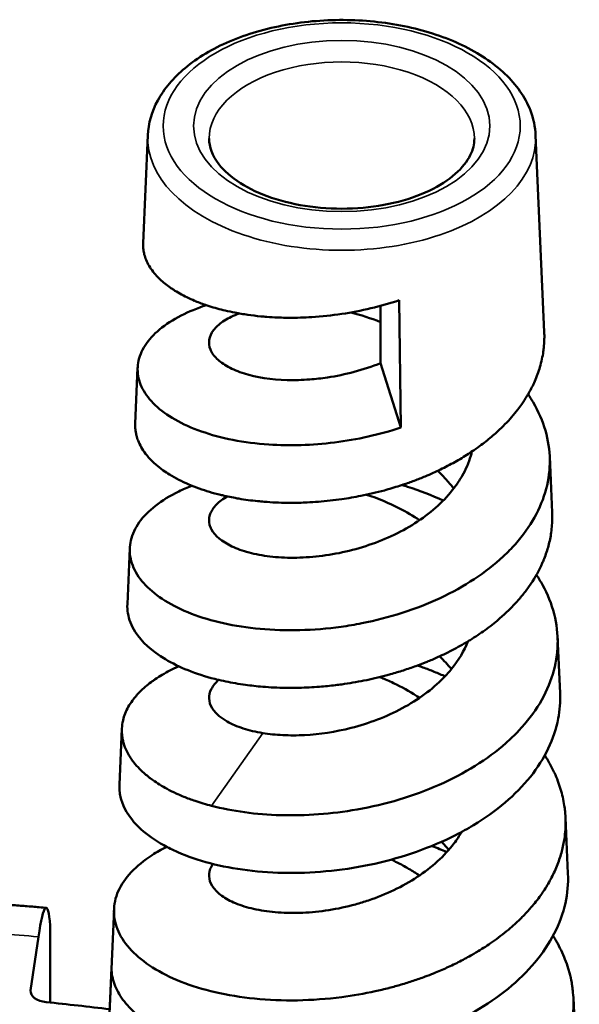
# Model space of a CAD drawing. Header units: millimetres. Extents: x 38 to 2514, y 38 to 1622.
# Tile 244 of 244: x 1757 to 1775, y 1439 to 1470. Entities that reach past the tile are written whole.
import ezdxf

# ---------------------------------------------------------------- set-up
doc = ezdxf.new("R2010")
doc.units = ezdxf.units.MM
doc.header["$LTSCALE"] = 7.692308
doc.layers.add('Visible (ISO)', color=7, linetype='Continuous', lineweight=50)
doc.layers.add('Visible Narrow (ISO)', color=7, linetype='Continuous', lineweight=35)

msp = doc.modelspace()

# ---------------------------------------------------------------- linework, layer by layer
at = {"layer": 'Visible (ISO)'}
for p, q in [((1760.961, 1466.577), (1760.811, 1463.161)), ((1773.241, 1466.577), (1773.513, 1460.351)), ((1768.33, 1459.371), (1768.33, 1461.182)), ((1768.92, 1461.36), (1768.97, 1457.329)), ((1768.97, 1457.329), (1768.33, 1459.371)), ((1760.639, 1459.229), (1760.561, 1457.45)), ((1773.685, 1456.419), (1773.763, 1454.64)), ((1760.389, 1453.517), (1760.312, 1451.738)), ((1773.935, 1450.707), (1774.013, 1448.928)), ((1760.139, 1447.805), (1760.062, 1446.026)), ((1774.185, 1444.995), (1774.263, 1443.216)), ((1773.087, 1442.135), (1773.087, 1442.135)), ((1759.89, 1442.093), (1759.578, 1434.976)), ((1757.873, 1441.525), (1757.873, 1439.136)), ((1757.251, 1439.519), (1757.498, 1441.219)), ((1759.638, 1436.295), (1759.81, 1440.231)), ((1761.445, 1440.056), (1761.445, 1440.056)), ((1774.435, 1439.283), (1774.623, 1434.976))]:
    msp.add_line(p, q, dxfattribs=at)
for centre, major_axis, ratio, start_param, end_param in [((1757.498, 1437.133), (0.244, 5.002), 0.06847, 5.809709, 6.901195), ((1757.849, 1439.49), (-0.6, 0), 0.57735, 6.199247, 7.683286), ((1749.423, 1411.27), (-49, 0), 0.57735, 4.500024, 4.541693)]:
    msp.add_ellipse(centre, major_axis=major_axis, ratio=ratio, start_param=start_param, end_param=end_param, dxfattribs=at)
for points, knots in [([(1760.961, 1466.577), (1760.977, 1466.958), (1761.087, 1467.334), (1761.48, 1468.058), (1761.775, 1468.403), (1762.536, 1469.037), (1763.014, 1469.32), (1764.094, 1469.781), (1764.697, 1469.956), (1765.958, 1470.184), (1766.616, 1470.236), (1767.924, 1470.214), (1768.575, 1470.141), (1769.809, 1469.873), (1770.392, 1469.679), (1771.436, 1469.181), (1771.896, 1468.877), (1772.63, 1468.18), (1772.908, 1467.788), (1773.172, 1467.109), (1773.229, 1466.844), (1773.241, 1466.577)], [3.166849, 3.166849, 3.166849, 3.166849, 3.444784, 3.444784, 3.747029, 3.747029, 4.076287, 4.076287, 4.409748, 4.409748, 4.741046, 4.741046, 5.071468, 5.071468, 5.403106, 5.403106, 5.736735, 5.736735, 6.062898, 6.062898, 6.257929, 6.257929, 6.257929, 6.257929]), ([(1762.901, 1466.473), (1762.901, 1466.211), (1762.994, 1465.94), (1763.372, 1465.456), (1763.602, 1465.25), (1764.173, 1464.888), (1764.507, 1464.73), (1765.254, 1464.476), (1765.669, 1464.38), (1766.537, 1464.263), (1766.991, 1464.243), (1767.888, 1464.283), (1768.331, 1464.343), (1769.156, 1464.535), (1769.537, 1464.667), (1770.198, 1464.981), (1770.478, 1465.162), (1770.917, 1465.548), (1771.074, 1465.75), (1771.26, 1466.127), (1771.301, 1466.301), (1771.301, 1466.473)], [3.141593, 3.141593, 3.141593, 3.141593, 3.564627, 3.564627, 3.879939, 3.879939, 4.180247, 4.180247, 4.483284, 4.483284, 4.789297, 4.789297, 5.095953, 5.095953, 5.400691, 5.400691, 5.701848, 5.701848, 6.004788, 6.004788, 6.283185, 6.283185, 6.283185, 6.283185]), ([(1767.101, 1460.926), (1766.784, 1460.879), (1766.467, 1460.845), (1766.154, 1460.826), (1766.033, 1460.818), (1765.913, 1460.813), (1765.793, 1460.809), (1765.672, 1460.805), (1765.551, 1460.804), (1765.432, 1460.805), (1765.352, 1460.805), (1765.273, 1460.806), (1765.194, 1460.809), (1765.154, 1460.81), (1765.115, 1460.811), (1765.075, 1460.813), (1764.958, 1460.817), (1764.841, 1460.824), (1764.727, 1460.833), (1764.664, 1460.838), (1764.602, 1460.843), (1764.54, 1460.849), (1764.398, 1460.863), (1764.259, 1460.879), (1764.123, 1460.899), (1763.985, 1460.919), (1763.85, 1460.941), (1763.718, 1460.967), (1763.615, 1460.987), (1763.513, 1461.009), (1763.413, 1461.032), (1763.238, 1461.074), (1763.069, 1461.121), (1762.907, 1461.172), (1762.884, 1461.18), (1762.861, 1461.187), (1762.838, 1461.195), (1762.71, 1461.237), (1762.587, 1461.283), (1762.468, 1461.332), (1762.46, 1461.336), (1762.451, 1461.339), (1762.443, 1461.343), (1762.36, 1461.378), (1762.279, 1461.414), (1762.201, 1461.452), (1762.123, 1461.49), (1762.048, 1461.529), (1761.976, 1461.569), (1761.904, 1461.61), (1761.834, 1461.651), (1761.769, 1461.694), (1761.733, 1461.717), (1761.699, 1461.74), (1761.665, 1461.763), (1761.549, 1461.845), (1761.444, 1461.93), (1761.351, 1462.018), (1761.326, 1462.041), (1761.302, 1462.064), (1761.28, 1462.088), (1761.224, 1462.144), (1761.174, 1462.202), (1761.129, 1462.261), (1761.081, 1462.322), (1761.039, 1462.384), (1761.001, 1462.447), (1760.965, 1462.509), (1760.933, 1462.572), (1760.907, 1462.636), (1760.884, 1462.693), (1760.864, 1462.75), (1760.849, 1462.807), (1760.836, 1462.859), (1760.826, 1462.91), (1760.82, 1462.962), (1760.813, 1463.014), (1760.81, 1463.066), (1760.81, 1463.118), (1760.81, 1463.133), (1760.811, 1463.147), (1760.811, 1463.161)], [0, 0, 0, 0, 0.0481599, 0.0481599, 0.0481599, 0.0666667, 0.0666667, 0.0666667, 0.0854525, 0.0854525, 0.0854525, 0.0979548, 0.0979548, 0.0979548, 0.1042371, 0.1042371, 0.1042371, 0.1230426, 0.1230426, 0.1230426, 0.1333333, 0.1333333, 0.1333333, 0.1570593, 0.1570593, 0.1570593, 0.1810873, 0.1810873, 0.1810873, 0.2, 0.2, 0.2, 0.2333333, 0.2333333, 0.2333333, 0.2380546, 0.2380546, 0.2380546, 0.2647501, 0.2647501, 0.2647501, 0.2666667, 0.2666667, 0.2666667, 0.2855243, 0.2855243, 0.2855243, 0.3043701, 0.3043701, 0.3043701, 0.3232207, 0.3232207, 0.3232207, 0.3333333, 0.3333333, 0.3333333, 0.3684815, 0.3684815, 0.3684815, 0.3777333, 0.3777333, 0.3777333, 0.4, 0.4, 0.4, 0.4232589, 0.4232589, 0.4232589, 0.4463001, 0.4463001, 0.4463001, 0.4666667, 0.4666667, 0.4666667, 0.4847947, 0.4847947, 0.4847947, 0.5029038, 0.5029038, 0.5029038, 0.5079143, 0.5079143, 0.5079143, 0.5079143]), ([(1768.97, 1457.329), (1768.631, 1457.218), (1768.285, 1457.123), (1767.582, 1456.966), (1767.227, 1456.904), (1766.161, 1456.771), (1765.457, 1456.752), (1764.396, 1456.822), (1764.016, 1456.871), (1763.299, 1457.011), (1762.964, 1457.101), (1762.348, 1457.317), (1762.07, 1457.442), (1761.58, 1457.721), (1761.37, 1457.875), (1761.024, 1458.203), (1760.89, 1458.376), (1760.75, 1458.645), (1760.713, 1458.736), (1760.635, 1459.012), (1760.624, 1459.198), (1760.687, 1459.569), (1760.761, 1459.751), (1760.989, 1460.106), (1761.143, 1460.276), (1761.528, 1460.595), (1761.758, 1460.744), (1762.26, 1460.999), (1762.526, 1461.108), (1762.815, 1461.203)], [-9.132819, -9.132819, -9.132819, -9.132819, -9.024747, -9.024747, -8.916648, -8.916648, -8.699656, -8.699656, -8.570757, -8.570757, -8.441873, -8.441873, -8.312798, -8.312798, -8.183682, -8.183682, -8.054413, -8.054413, -7.989642, -7.989642, -7.859981, -7.859981, -7.730212, -7.730212, -7.600496, -7.600496, -7.470557, -7.470557, -7.352621, -7.352621, -7.352621, -7.352621]), ([(1768.92, 1461.36), (1768.626, 1461.262), (1768.325, 1461.176), (1767.716, 1461.031), (1767.409, 1460.972), (1767.101, 1460.926)], [0.0000007, 0.0000007, 0.0000007, 0.0000007, 0.0938911, 0.0938911, 0.1877948, 0.1877948, 0.1877948, 0.1877948]), ([(1763.853, 1460.942), (1763.831, 1460.934), (1763.809, 1460.925), (1763.614, 1460.849), (1763.464, 1460.771), (1763.213, 1460.599), (1763.114, 1460.506), (1762.969, 1460.312), (1762.924, 1460.211), (1762.891, 1460.006), (1762.903, 1459.903), (1762.983, 1459.701), (1763.051, 1459.602), (1763.241, 1459.416), (1763.362, 1459.329), (1763.654, 1459.17), (1763.825, 1459.1), (1764.4, 1458.921), (1764.862, 1458.848), (1765.606, 1458.828), (1765.845, 1458.834), (1766.273, 1458.867), (1766.459, 1458.888), (1766.93, 1458.959), (1767.215, 1459.018), (1767.78, 1459.17), (1768.059, 1459.262), (1768.33, 1459.371)], [4.759653, 4.759653, 4.759653, 4.759653, 4.77052, 4.77052, 4.857854, 4.857854, 4.945192, 4.945192, 5.032648, 5.032648, 5.119801, 5.119801, 5.20736, 5.20736, 5.294539, 5.294539, 5.382155, 5.382155, 5.55707, 5.55707, 5.635264, 5.635264, 5.693787, 5.693787, 5.781919, 5.781919, 5.869806, 5.869806, 5.869806, 5.869806]), ([(1768.33, 1460.667), (1768.329, 1460.667), (1768.328, 1460.668), (1768.02, 1460.79), (1767.704, 1460.892), (1767.385, 1460.972)], [4.2458036, 4.2458036, 4.2458036, 4.2458036, 4.2461193, 4.2461193, 4.34564769, 4.34564769, 4.34564769, 4.34564769]), ([(1773.513, 1460.351), (1773.514, 1460.334), (1773.514, 1460.318), (1773.515, 1460.301), (1773.516, 1460.245), (1773.517, 1460.19), (1773.515, 1460.135), (1773.513, 1460.039), (1773.507, 1459.944), (1773.497, 1459.848), (1773.493, 1459.812), (1773.488, 1459.776), (1773.483, 1459.74), (1773.46, 1459.574), (1773.424, 1459.409), (1773.376, 1459.246), (1773.331, 1459.094), (1773.276, 1458.944), (1773.211, 1458.795), (1773.156, 1458.671), (1773.094, 1458.547), (1773.025, 1458.426), (1773.004, 1458.39), (1772.984, 1458.354), (1772.962, 1458.319), (1772.911, 1458.235), (1772.857, 1458.153), (1772.799, 1458.07), (1772.759, 1458.013), (1772.718, 1457.957), (1772.674, 1457.9), (1772.613, 1457.821), (1772.549, 1457.742), (1772.481, 1457.664), (1772.413, 1457.587), (1772.343, 1457.51), (1772.269, 1457.435), (1772.196, 1457.359), (1772.119, 1457.285), (1772.04, 1457.213), (1771.991, 1457.167), (1771.94, 1457.122), (1771.888, 1457.077), (1771.77, 1456.975), (1771.646, 1456.876), (1771.517, 1456.78), (1771.444, 1456.726), (1771.369, 1456.672), (1771.293, 1456.62), (1771.233, 1456.579), (1771.172, 1456.538), (1771.111, 1456.499), (1771.042, 1456.454), (1770.971, 1456.41), (1770.9, 1456.367), (1770.756, 1456.281), (1770.607, 1456.197), (1770.454, 1456.118), (1770.304, 1456.04), (1770.151, 1455.965), (1769.993, 1455.894), (1769.911, 1455.857), (1769.827, 1455.821), (1769.742, 1455.785), (1769.63, 1455.738), (1769.515, 1455.693), (1769.399, 1455.649), (1769.283, 1455.605), (1769.165, 1455.564), (1769.046, 1455.524), (1768.971, 1455.499), (1768.895, 1455.474), (1768.818, 1455.451), (1768.774, 1455.437), (1768.731, 1455.424), (1768.687, 1455.411), (1768.608, 1455.388), (1768.529, 1455.366), (1768.45, 1455.344), (1768.205, 1455.278), (1767.957, 1455.22), (1767.709, 1455.17), (1767.506, 1455.13), (1767.304, 1455.096), (1767.101, 1455.066)], [0.4912471, 0.4912471, 0.4912471, 0.4912471, 0.4947348, 0.4947348, 0.4947348, 0.506111, 0.506111, 0.506111, 0.5258394, 0.5258394, 0.5258394, 0.5333333, 0.5333333, 0.5333333, 0.5678769, 0.5678769, 0.5678769, 0.6, 0.6, 0.6, 0.6270255, 0.6270255, 0.6270255, 0.6349228, 0.6349228, 0.6349228, 0.6536412, 0.6536412, 0.6536412, 0.6666667, 0.6666667, 0.6666667, 0.6850437, 0.6850437, 0.6850437, 0.7034094, 0.7034094, 0.7034094, 0.7217827, 0.7217827, 0.7217827, 0.7333333, 0.7333333, 0.7333333, 0.7598263, 0.7598263, 0.7598263, 0.7749351, 0.7749351, 0.7749351, 0.7867411, 0.7867411, 0.7867411, 0.8, 0.8, 0.8, 0.8268096, 0.8268096, 0.8268096, 0.8529633, 0.8529633, 0.8529633, 0.8666667, 0.8666667, 0.8666667, 0.8849394, 0.8849394, 0.8849394, 0.9031947, 0.9031947, 0.9031947, 0.9148114, 0.9148114, 0.9148114, 0.9214481, 0.9214481, 0.9214481, 0.9333333, 0.9333333, 0.9333333, 0.9700976, 0.9700976, 0.9700976, 1, 1, 1, 1]), ([(1773, 1458.383), (1773.057, 1458.299), (1773.11, 1458.215), (1773.33, 1457.839), (1773.461, 1457.54), (1773.638, 1456.932), (1773.684, 1456.623), (1773.692, 1456.003), (1773.653, 1455.693), (1773.491, 1455.082), (1773.368, 1454.782), (1773.042, 1454.198), (1772.839, 1453.915), (1772.481, 1453.511), (1772.352, 1453.38), (1771.941, 1452.997), (1771.634, 1452.758), (1770.963, 1452.317), (1770.601, 1452.116), (1769.834, 1451.757), (1769.431, 1451.6), (1768.597, 1451.333), (1768.169, 1451.223), (1767.517, 1451.095), (1767.298, 1451.058), (1766.641, 1450.968), (1766.204, 1450.932), (1765.559, 1450.916), (1765.347, 1450.916), (1764.294, 1450.95), (1763.51, 1451.073), (1762.49, 1451.377), (1762.178, 1451.497), (1761.622, 1451.771), (1761.378, 1451.924), (1760.965, 1452.252), (1760.797, 1452.428), (1760.544, 1452.796), (1760.459, 1452.987), (1760.376, 1453.374), (1760.378, 1453.569), (1760.468, 1453.956), (1760.557, 1454.148), (1760.95, 1454.702), (1761.378, 1455.038), (1762.076, 1455.375), (1762.213, 1455.434), (1762.356, 1455.49)], [-6.132242, -6.132242, -6.132242, -6.132242, -6.093349, -6.093349, -5.961448, -5.961448, -5.829612, -5.829612, -5.697547, -5.697547, -5.565428, -5.565428, -5.433168, -5.433168, -5.366898, -5.366898, -5.234271, -5.234271, -5.101513, -5.101513, -4.968794, -4.968794, -4.835869, -4.835869, -4.769259, -4.769259, -4.635876, -4.635876, -4.569182, -4.569182, -4.301038, -4.301038, -4.167082, -4.167082, -4.033243, -4.033243, -3.899188, -3.899188, -3.76498, -3.76498, -3.630823, -3.630823, -3.496173, -3.496173, -3.225729, -3.225729, -3.163889, -3.163889, -3.163889, -3.163889]), ([(1767.101, 1455.066), (1766.854, 1455.031), (1766.608, 1455.003), (1766.362, 1454.984), (1766.242, 1454.975), (1766.123, 1454.967), (1766.004, 1454.961), (1765.918, 1454.957), (1765.833, 1454.954), (1765.748, 1454.952), (1765.623, 1454.95), (1765.499, 1454.949), (1765.375, 1454.95), (1765.251, 1454.951), (1765.128, 1454.955), (1765.006, 1454.96), (1764.885, 1454.966), (1764.764, 1454.973), (1764.645, 1454.983), (1764.577, 1454.989), (1764.51, 1454.995), (1764.443, 1455.001), (1764.238, 1455.022), (1764.039, 1455.049), (1763.846, 1455.081), (1763.687, 1455.108), (1763.533, 1455.139), (1763.383, 1455.173), (1763.343, 1455.182), (1763.303, 1455.191), (1763.263, 1455.201), (1763.026, 1455.259), (1762.801, 1455.326), (1762.589, 1455.401), (1762.473, 1455.443), (1762.361, 1455.486), (1762.254, 1455.532), (1762.144, 1455.579), (1762.039, 1455.629), (1761.938, 1455.68), (1761.838, 1455.732), (1761.742, 1455.786), (1761.651, 1455.841), (1761.581, 1455.885), (1761.514, 1455.929), (1761.45, 1455.974), (1761.364, 1456.036), (1761.284, 1456.099), (1761.21, 1456.164), (1761.135, 1456.229), (1761.067, 1456.296), (1761.005, 1456.364), (1760.964, 1456.409), (1760.926, 1456.454), (1760.891, 1456.5), (1760.839, 1456.568), (1760.793, 1456.637), (1760.753, 1456.707), (1760.713, 1456.777), (1760.679, 1456.847), (1760.652, 1456.918), (1760.631, 1456.971), (1760.614, 1457.025), (1760.6, 1457.079), (1760.595, 1457.098), (1760.591, 1457.117), (1760.587, 1457.135), (1760.58, 1457.168), (1760.575, 1457.201), (1760.571, 1457.234), (1760.564, 1457.285), (1760.561, 1457.337), (1760.56, 1457.389), (1760.56, 1457.409), (1760.561, 1457.429), (1760.562, 1457.45)], [0, 0, 0, 0, 0.0363514, 0.0363514, 0.0363514, 0.0540079, 0.0540079, 0.0540079, 0.0666667, 0.0666667, 0.0666667, 0.0853279, 0.0853279, 0.0853279, 0.1039801, 0.1039801, 0.1039801, 0.1226405, 0.1226405, 0.1226405, 0.1333333, 0.1333333, 0.1333333, 0.1659894, 0.1659894, 0.1659894, 0.1928402, 0.1928402, 0.1928402, 0.2, 0.2, 0.2, 0.2431382, 0.2431382, 0.2431382, 0.2666667, 0.2666667, 0.2666667, 0.2907094, 0.2907094, 0.2907094, 0.3147435, 0.3147435, 0.3147435, 0.3333333, 0.3333333, 0.3333333, 0.358402, 0.358402, 0.358402, 0.3834793, 0.3834793, 0.3834793, 0.4, 0.4, 0.4, 0.4243916, 0.4243916, 0.4243916, 0.4484968, 0.4484968, 0.4484968, 0.4666667, 0.4666667, 0.4666667, 0.4729082, 0.4729082, 0.4729082, 0.4837633, 0.4837633, 0.4837633, 0.5008482, 0.5008482, 0.5008482, 0.5075082, 0.5075082, 0.5075082, 0.5075082]), ([(1763.479, 1455.151), (1763.466, 1455.144), (1763.453, 1455.136), (1763.301, 1455.046), (1763.188, 1454.957), (1763.015, 1454.767), (1762.957, 1454.667), (1762.895, 1454.464), (1762.893, 1454.36), (1762.931, 1454.207), (1762.951, 1454.157), (1763.087, 1453.906), (1763.307, 1453.721), (1763.783, 1453.496), (1763.963, 1453.431), (1764.367, 1453.323), (1764.588, 1453.281), (1765.062, 1453.225), (1765.314, 1453.211), (1765.838, 1453.213), (1766.111, 1453.229), (1766.666, 1453.294), (1766.947, 1453.342), (1767.51, 1453.472), (1767.791, 1453.553), (1768.339, 1453.748), (1768.606, 1453.861), (1769.118, 1454.117), (1769.362, 1454.26), (1770.044, 1454.731), (1770.426, 1455.093), (1770.786, 1455.593), (1770.851, 1455.695), (1771.029, 1456.006), (1771.121, 1456.22), (1771.2, 1456.482), (1771.212, 1456.527), (1771.223, 1456.573)], [2.095836, 2.095836, 2.095836, 2.095836, 2.104048, 2.104048, 2.191702, 2.191702, 2.278912, 2.278912, 2.366395, 2.366395, 2.41008, 2.41008, 2.585761, 2.585761, 2.672971, 2.672971, 2.760609, 2.760609, 2.84782, 2.84782, 2.935233, 2.935233, 3.022377, 3.022377, 3.109927, 3.109927, 3.1971, 3.1971, 3.284709, 3.284709, 3.459614, 3.459614, 3.50327, 3.50327, 3.59043, 3.59043, 3.608415, 3.608415, 3.608415, 3.608415]), ([(1770.138, 1455.961), (1770.19, 1455.913), (1770.24, 1455.865), (1770.381, 1455.722), (1770.467, 1455.627), (1770.582, 1455.487), (1770.615, 1455.445), (1770.647, 1455.403)], [4.5879206, 4.5879206, 4.5879206, 4.5879206, 4.61121329, 4.61121329, 4.65510015, 4.65510015, 4.67363502, 4.67363502, 4.67363502, 4.67363502]), ([(1769.012, 1455.513), (1769.069, 1455.495), (1769.126, 1455.477), (1769.574, 1455.333), (1769.952, 1455.187), (1770.314, 1455.021)], [-2.4312456, -2.4312456, -2.4312456, -2.4312456, -2.4130636, -2.4130636, -2.2884487, -2.2884487, -2.2884487, -2.2884487]), ([(1769.562, 1454.398), (1769.364, 1454.533), (1769.154, 1454.657), (1768.601, 1454.943), (1768.248, 1455.089), (1767.886, 1455.207)], [1.3712206, 1.3712206, 1.3712206, 1.3712206, 1.4471188, 1.4471188, 1.561951, 1.561951, 1.561951, 1.561951]), ([(1773.763, 1454.64), (1773.765, 1454.594), (1773.766, 1454.548), (1773.766, 1454.502), (1773.766, 1454.415), (1773.763, 1454.328), (1773.757, 1454.241), (1773.751, 1454.166), (1773.743, 1454.09), (1773.733, 1454.015), (1773.713, 1453.873), (1773.684, 1453.732), (1773.646, 1453.592), (1773.609, 1453.454), (1773.564, 1453.317), (1773.51, 1453.181), (1773.507, 1453.175), (1773.505, 1453.168), (1773.502, 1453.161), (1773.485, 1453.119), (1773.467, 1453.077), (1773.448, 1453.035), (1773.35, 1452.814), (1773.23, 1452.597), (1773.088, 1452.385), (1773.025, 1452.292), (1772.959, 1452.2), (1772.888, 1452.109), (1772.815, 1452.016), (1772.738, 1451.923), (1772.657, 1451.832), (1772.576, 1451.741), (1772.49, 1451.652), (1772.401, 1451.564), (1772.312, 1451.476), (1772.218, 1451.39), (1772.122, 1451.306), (1772.105, 1451.292), (1772.088, 1451.277), (1772.072, 1451.263), (1771.934, 1451.146), (1771.79, 1451.033), (1771.64, 1450.924), (1771.488, 1450.814), (1771.33, 1450.709), (1771.166, 1450.608), (1771.125, 1450.582), (1771.082, 1450.556), (1771.04, 1450.531), (1770.875, 1450.433), (1770.705, 1450.34), (1770.529, 1450.251), (1770.358, 1450.164), (1770.181, 1450.082), (1770.001, 1450.003), (1769.946, 1449.98), (1769.891, 1449.957), (1769.835, 1449.934), (1769.814, 1449.925), (1769.793, 1449.917), (1769.772, 1449.908), (1769.666, 1449.865), (1769.558, 1449.824), (1769.449, 1449.784), (1769.319, 1449.737), (1769.186, 1449.692), (1769.053, 1449.649), (1768.919, 1449.606), (1768.784, 1449.566), (1768.648, 1449.528), (1768.599, 1449.514), (1768.549, 1449.5), (1768.498, 1449.487), (1768.269, 1449.426), (1768.036, 1449.372), (1767.803, 1449.325), (1767.57, 1449.279), (1767.335, 1449.239), (1767.101, 1449.206)], [0.4919369, 0.4919369, 0.4919369, 0.4919369, 0.5010763, 0.5010763, 0.5010763, 0.5182758, 0.5182758, 0.5182758, 0.5333333, 0.5333333, 0.5333333, 0.5616904, 0.5616904, 0.5616904, 0.5898288, 0.5898288, 0.5898288, 0.5912047, 0.5912047, 0.5912047, 0.6, 0.6, 0.6, 0.6462821, 0.6462821, 0.6462821, 0.6666667, 0.6666667, 0.6666667, 0.6876953, 0.6876953, 0.6876953, 0.7087162, 0.7087162, 0.7087162, 0.729738, 0.729738, 0.729738, 0.7333333, 0.7333333, 0.7333333, 0.7627708, 0.7627708, 0.7627708, 0.7924219, 0.7924219, 0.7924219, 0.8, 0.8, 0.8, 0.8293181, 0.8293181, 0.8293181, 0.8580014, 0.8580014, 0.8580014, 0.8666667, 0.8666667, 0.8666667, 0.8699595, 0.8699595, 0.8699595, 0.8864767, 0.8864767, 0.8864767, 0.9062744, 0.9062744, 0.9062744, 0.9260698, 0.9260698, 0.9260698, 0.9333333, 0.9333333, 0.9333333, 0.9666667, 0.9666667, 0.9666667, 1, 1, 1, 1]), ([(1773.265, 1452.671), (1773.333, 1452.567), (1773.397, 1452.462), (1773.621, 1452.055), (1773.746, 1451.746), (1773.907, 1451.117), (1773.945, 1450.798), (1773.93, 1450.159), (1773.879, 1449.84), (1773.592, 1448.896), (1773.228, 1448.293), (1772.582, 1447.608), (1772.445, 1447.475), (1772.005, 1447.088), (1771.68, 1446.848), (1770.97, 1446.405), (1770.588, 1446.204), (1769.375, 1445.669), (1768.492, 1445.406), (1766.772, 1445.104), (1765.954, 1445.044), (1764.777, 1445.077), (1764.395, 1445.108), (1763.662, 1445.208), (1763.312, 1445.276), (1762.982, 1445.361)], [-1.849073, -1.849073, -1.849073, -1.849073, -1.800748, -1.800748, -1.664244, -1.664244, -1.527572, -1.527572, -1.390634, -1.390634, -1.115522, -1.115522, -1.046919, -1.046919, -0.909781, -0.909781, -0.772242, -0.772242, -0.495957, -0.495957, -0.247976, -0.247976, -0.124097, -0.124097, -0.000014, -0.000014, -0.000014, -0.000014]), ([(1760.312, 1451.738), (1760.307, 1451.643), (1760.313, 1451.548), (1760.363, 1451.256), (1760.441, 1451.061), (1760.764, 1450.554), (1761.087, 1450.258), (1761.732, 1449.873), (1761.971, 1449.756), (1762.496, 1449.546), (1762.781, 1449.454), (1763.084, 1449.377)], [-0.6590569, -0.6590569, -0.6590569, -0.6590569, -0.5938646, -0.5938646, -0.458144, -0.458144, -0.2286574, -0.2286574, -0.1143125, -0.1143125, -0.0000137, -0.0000137, -0.0000137, -0.0000137]), ([(1764.603, 1447.664), (1764.802, 1447.632), (1765.014, 1447.61), (1765.458, 1447.588), (1765.689, 1447.589), (1766.403, 1447.627), (1766.9, 1447.701), (1767.961, 1447.971), (1768.512, 1448.179), (1769.267, 1448.583), (1769.504, 1448.731), (1769.944, 1449.054), (1770.146, 1449.229), (1770.418, 1449.507), (1770.502, 1449.602), (1770.803, 1449.974), (1770.977, 1450.265), (1771.098, 1450.566)], [0.0000072, 0.0000072, 0.0000072, 0.0000072, 0.0769066, 0.0769066, 0.1535398, 0.1535398, 0.3074581, 0.3074581, 0.4831232, 0.4831232, 0.5703368, 0.5703368, 0.6579522, 0.6579522, 0.7016145, 0.7016145, 0.8246885, 0.8246885, 0.8246885, 0.8246885]), ([(1761.942, 1449.777), (1761.935, 1449.774), (1761.928, 1449.771), (1761.921, 1449.767), (1761.831, 1449.727), (1761.745, 1449.686), (1761.661, 1449.642), (1761.577, 1449.599), (1761.496, 1449.555), (1761.418, 1449.509), (1761.341, 1449.463), (1761.266, 1449.416), (1761.195, 1449.367), (1761.18, 1449.357), (1761.165, 1449.347), (1761.151, 1449.337), (1761.122, 1449.317), (1761.094, 1449.296), (1761.066, 1449.276), (1760.935, 1449.178), (1760.817, 1449.076), (1760.712, 1448.971), (1760.624, 1448.882), (1760.545, 1448.791), (1760.476, 1448.697), (1760.427, 1448.629), (1760.382, 1448.56), (1760.343, 1448.491), (1760.304, 1448.421), (1760.27, 1448.35), (1760.242, 1448.279), (1760.216, 1448.211), (1760.194, 1448.144), (1760.178, 1448.075), (1760.177, 1448.072), (1760.176, 1448.069), (1760.175, 1448.066), (1760.156, 1447.982), (1760.144, 1447.897), (1760.14, 1447.813), (1760.136, 1447.728), (1760.139, 1447.644), (1760.151, 1447.559), (1760.157, 1447.512), (1760.166, 1447.465), (1760.177, 1447.417), (1760.198, 1447.33), (1760.227, 1447.243), (1760.264, 1447.157), (1760.301, 1447.071), (1760.347, 1446.986), (1760.4, 1446.902), (1760.424, 1446.865), (1760.45, 1446.828), (1760.477, 1446.791), (1760.49, 1446.773), (1760.504, 1446.755), (1760.518, 1446.737), (1760.573, 1446.667), (1760.634, 1446.598), (1760.701, 1446.53), (1760.783, 1446.447), (1760.873, 1446.366), (1760.972, 1446.287), (1761.002, 1446.264), (1761.031, 1446.241), (1761.062, 1446.219), (1761.13, 1446.168), (1761.202, 1446.118), (1761.278, 1446.07), (1761.353, 1446.022), (1761.432, 1445.975), (1761.514, 1445.929), (1761.596, 1445.883), (1761.682, 1445.839), (1761.77, 1445.797), (1761.817, 1445.774), (1761.865, 1445.752), (1761.913, 1445.73), (1761.975, 1445.703), (1762.037, 1445.676), (1762.101, 1445.65), (1762.216, 1445.603), (1762.336, 1445.559), (1762.46, 1445.517), (1762.627, 1445.46), (1762.802, 1445.408), (1762.982, 1445.361)], [0.3315071, 0.3315071, 0.3315071, 0.3315071, 0.3333333, 0.3333333, 0.3333333, 0.3563715, 0.3563715, 0.3563715, 0.3793897, 0.3793897, 0.3793897, 0.402405, 0.402405, 0.402405, 0.4072026, 0.4072026, 0.4072026, 0.4166667, 0.4166667, 0.4166667, 0.4618016, 0.4618016, 0.4618016, 0.5, 0.5, 0.5, 0.5278446, 0.5278446, 0.5278446, 0.5556935, 0.5556935, 0.5556935, 0.5820767, 0.5820767, 0.5820767, 0.5833333, 0.5833333, 0.5833333, 0.615809, 0.615809, 0.615809, 0.6483408, 0.6483408, 0.6483408, 0.6666667, 0.6666667, 0.6666667, 0.7007037, 0.7007037, 0.7007037, 0.7348147, 0.7348147, 0.7348147, 0.75, 0.75, 0.75, 0.7575151, 0.7575151, 0.7575151, 0.7867789, 0.7867789, 0.7867789, 0.8227553, 0.8227553, 0.8227553, 0.8333333, 0.8333333, 0.8333333, 0.856933, 0.856933, 0.856933, 0.8805236, 0.8805236, 0.8805236, 0.9041248, 0.9041248, 0.9041248, 0.9166667, 0.9166667, 0.9166667, 0.9324403, 0.9324403, 0.9324403, 0.9611143, 0.9611143, 0.9611143, 0.9999998, 0.9999998, 0.9999998, 0.9999998]), ([(1770.371, 1449.46), (1770.361, 1449.465), (1770.351, 1449.469), (1770.341, 1449.473), (1770.224, 1449.525), (1770.106, 1449.574), (1769.985, 1449.622), (1769.866, 1449.67), (1769.745, 1449.715), (1769.623, 1449.758), (1769.582, 1449.773), (1769.54, 1449.788), (1769.498, 1449.802)], [0.84739754, 0.84739754, 0.84739754, 0.84739754, 0.84890337, 0.84890337, 0.84890337, 0.86666667, 0.86666667, 0.86666667, 0.88415998, 0.88415998, 0.88415998, 0.89013509, 0.89013509, 0.89013509, 0.89013509]), ([(1763.21, 1449.346), (1763.105, 1449.256), (1763.025, 1449.16), (1762.869, 1448.861), (1762.877, 1448.65), (1763.052, 1448.364), (1763.127, 1448.279), (1763.297, 1448.138), (1763.381, 1448.081), (1763.619, 1447.946), (1763.787, 1447.874), (1764.166, 1447.751), (1764.375, 1447.701), (1764.603, 1447.664)], [5.2963945, 5.2963945, 5.2963945, 5.2963945, 5.3832111, 5.3832111, 5.5581713, 5.5581713, 5.6362022, 5.6362022, 5.6946174, 5.6946174, 5.7825518, 5.7825518, 5.87026, 5.87026, 5.87026, 5.87026]), ([(1767.101, 1449.206), (1767.035, 1449.197), (1766.969, 1449.188), (1766.903, 1449.18), (1766.733, 1449.16), (1766.562, 1449.143), (1766.392, 1449.13), (1766.177, 1449.113), (1765.962, 1449.102), (1765.747, 1449.097), (1765.727, 1449.097), (1765.706, 1449.096), (1765.686, 1449.096), (1765.563, 1449.094), (1765.441, 1449.094), (1765.319, 1449.095), (1765.198, 1449.097), (1765.077, 1449.101), (1764.957, 1449.107), (1764.837, 1449.112), (1764.719, 1449.12), (1764.601, 1449.13), (1764.505, 1449.137), (1764.41, 1449.146), (1764.316, 1449.157), (1764.229, 1449.166), (1764.142, 1449.177), (1764.056, 1449.189), (1763.947, 1449.204), (1763.84, 1449.22), (1763.734, 1449.239), (1763.528, 1449.274), (1763.329, 1449.316), (1763.137, 1449.364), (1763.119, 1449.368), (1763.102, 1449.372), (1763.084, 1449.377)], [0, 0, 0, 0, 0.0465775, 0.0465775, 0.0465775, 0.1666667, 0.1666667, 0.1666667, 0.3187797, 0.3187797, 0.3187797, 0.3333333, 0.3333333, 0.3333333, 0.4206313, 0.4206313, 0.4206313, 0.50787, 0.50787, 0.50787, 0.5951523, 0.5951523, 0.5951523, 0.6666667, 0.6666667, 0.6666667, 0.7334652, 0.7334652, 0.7334652, 0.8186404, 0.8186404, 0.8186404, 0.9847628, 0.9847628, 0.9847628, 0.9999999, 0.9999999, 0.9999999, 0.9999999]), ([(1769.562, 1448.778), (1769.334, 1448.933), (1769.09, 1449.074), (1768.705, 1449.265), (1768.574, 1449.325), (1768.395, 1449.4), (1768.349, 1449.419), (1768.303, 1449.437)], [4.5091947, 4.5091947, 4.5091947, 4.5091947, 4.5966183, 4.5966183, 4.6402903, 4.6402903, 4.6552151, 4.6552151, 4.6552151, 4.6552151]), ([(1760.062, 1446.026), (1760.045, 1445.639), (1760.187, 1445.253), (1760.561, 1444.8), (1760.65, 1444.707), (1760.949, 1444.436), (1761.188, 1444.268), (1761.604, 1444.038), (1761.751, 1443.966), (1762.218, 1443.761), (1762.561, 1443.643), (1763.303, 1443.449), (1763.7, 1443.374), (1764.533, 1443.27), (1764.967, 1443.241), (1765.86, 1443.236), (1766.315, 1443.258), (1767.232, 1443.356), (1767.691, 1443.431), (1769.051, 1443.734), (1769.922, 1444.038), (1770.899, 1444.534), (1771.088, 1444.638), (1771.633, 1444.967), (1771.969, 1445.206), (1772.574, 1445.72), (1772.842, 1445.993), (1773.533, 1446.856), (1773.833, 1447.479), (1774.005, 1448.389), (1774.025, 1448.659), (1774.013, 1448.928)], [-5.063779, -5.063779, -5.063779, -5.063779, -4.801445, -4.801445, -4.731457, -4.731457, -4.591552, -4.591552, -4.521622, -4.521622, -4.382051, -4.382051, -4.242718, -4.242718, -4.103341, -4.103341, -3.964194, -3.964194, -3.824978, -3.824978, -3.54629, -3.54629, -3.476936, -3.476936, -3.338548, -3.338548, -3.199981, -3.199981, -2.922645, -2.922645, -2.80692, -2.80692, -2.80692, -2.80692]), ([(1767.101, 1439.312), (1767.455, 1439.358), (1767.809, 1439.419), (1768.159, 1439.496), (1768.303, 1439.527), (1768.447, 1439.561), (1768.589, 1439.598), (1768.595, 1439.6), (1768.601, 1439.601), (1768.606, 1439.603), (1768.732, 1439.635), (1768.857, 1439.669), (1768.981, 1439.706), (1769.11, 1439.744), (1769.239, 1439.784), (1769.366, 1439.826), (1769.493, 1439.868), (1769.619, 1439.912), (1769.743, 1439.958), (1769.833, 1439.992), (1769.923, 1440.026), (1770.011, 1440.062), (1770.154, 1440.119), (1770.295, 1440.18), (1770.433, 1440.242), (1770.572, 1440.305), (1770.708, 1440.371), (1770.841, 1440.439), (1770.974, 1440.507), (1771.105, 1440.578), (1771.232, 1440.651), (1771.249, 1440.66), (1771.266, 1440.67), (1771.283, 1440.68), (1771.329, 1440.707), (1771.374, 1440.733), (1771.419, 1440.761), (1771.574, 1440.855), (1771.725, 1440.953), (1771.87, 1441.055), (1772.047, 1441.178), (1772.216, 1441.307), (1772.377, 1441.442), (1772.466, 1441.516), (1772.552, 1441.592), (1772.636, 1441.67), (1772.719, 1441.747), (1772.8, 1441.826), (1772.877, 1441.906), (1772.955, 1441.987), (1773.029, 1442.068), (1773.1, 1442.151), (1773.151, 1442.21), (1773.201, 1442.27), (1773.249, 1442.33), (1773.302, 1442.397), (1773.353, 1442.465), (1773.401, 1442.533), (1773.442, 1442.59), (1773.48, 1442.647), (1773.518, 1442.704), (1773.602, 1442.833), (1773.678, 1442.964), (1773.747, 1443.096), (1773.781, 1443.163), (1773.814, 1443.23), (1773.845, 1443.298), (1773.907, 1443.435), (1773.962, 1443.575), (1774.007, 1443.716), (1774.052, 1443.853), (1774.088, 1443.991), (1774.117, 1444.131), (1774.129, 1444.194), (1774.141, 1444.257), (1774.15, 1444.32), (1774.164, 1444.416), (1774.174, 1444.513), (1774.181, 1444.61), (1774.182, 1444.626), (1774.183, 1444.642), (1774.184, 1444.658), (1774.188, 1444.739), (1774.189, 1444.82), (1774.188, 1444.9), (1774.186, 1444.997), (1774.18, 1445.094), (1774.171, 1445.191), (1774.165, 1445.252), (1774.157, 1445.312), (1774.148, 1445.372), (1774.122, 1445.547), (1774.082, 1445.72), (1774.03, 1445.892), (1773.978, 1446.063), (1773.914, 1446.233), (1773.837, 1446.401), (1773.786, 1446.51), (1773.731, 1446.619), (1773.67, 1446.726), (1773.655, 1446.753), (1773.639, 1446.78), (1773.623, 1446.807), (1773.593, 1446.858), (1773.561, 1446.909), (1773.529, 1446.96)], [0, 0, 0, 0, 0.0472228, 0.0472228, 0.0472228, 0.0666667, 0.0666667, 0.0666667, 0.0674383, 0.0674383, 0.0674383, 0.0845326, 0.0845326, 0.0845326, 0.1024004, 0.1024004, 0.1024004, 0.1202956, 0.1202956, 0.1202956, 0.1333333, 0.1333333, 0.1333333, 0.1544977, 0.1544977, 0.1544977, 0.1757984, 0.1757984, 0.1757984, 0.1971672, 0.1971672, 0.1971672, 0.2, 0.2, 0.2, 0.2076878, 0.2076878, 0.2076878, 0.2343187, 0.2343187, 0.2343187, 0.2666667, 0.2666667, 0.2666667, 0.2845915, 0.2845915, 0.2845915, 0.302509, 0.302509, 0.302509, 0.3204391, 0.3204391, 0.3204391, 0.3333333, 0.3333333, 0.3333333, 0.3477214, 0.3477214, 0.3477214, 0.3596056, 0.3596056, 0.3596056, 0.3864445, 0.3864445, 0.3864445, 0.4, 0.4, 0.4, 0.4276396, 0.4276396, 0.4276396, 0.4545754, 0.4545754, 0.4545754, 0.4666667, 0.4666667, 0.4666667, 0.4850693, 0.4850693, 0.4850693, 0.4881384, 0.4881384, 0.4881384, 0.5034599, 0.5034599, 0.5034599, 0.5218533, 0.5218533, 0.5218533, 0.5333333, 0.5333333, 0.5333333, 0.5666667, 0.5666667, 0.5666667, 0.6, 0.6, 0.6, 0.6217436, 0.6217436, 0.6217436, 0.6272021, 0.6272021, 0.6272021, 0.6376466, 0.6376466, 0.6376466, 0.6376466]), ([(1763.023, 1443.523), (1762.988, 1443.471), (1762.96, 1443.418), (1762.901, 1443.264), (1762.891, 1443.16), (1762.928, 1442.955), (1762.975, 1442.854), (1763.123, 1442.661), (1763.225, 1442.568), (1763.478, 1442.398), (1763.63, 1442.32), (1763.979, 1442.185), (1764.176, 1442.128), (1764.607, 1442.038), (1764.84, 1442.006), (1765.334, 1441.97), (1765.595, 1441.966), (1766.405, 1442.003), (1766.972, 1442.089), (1767.673, 1442.282), (1767.812, 1442.324), (1768.226, 1442.463), (1768.495, 1442.572), (1769.013, 1442.82), (1769.261, 1442.959), (1769.724, 1443.264), (1769.938, 1443.43), (1770.329, 1443.785), (1770.503, 1443.973), (1770.744, 1444.291), (1770.825, 1444.412), (1770.898, 1444.536)], [2.627312, 2.627312, 2.627312, 2.627312, 2.673437, 2.673437, 2.761052, 2.761052, 2.848283, 2.848283, 2.935704, 2.935704, 3.022881, 3.022881, 3.110411, 3.110411, 3.197611, 3.197611, 3.285196, 3.285196, 3.460146, 3.460146, 3.503803, 3.503803, 3.59099, 3.59099, 3.678541, 3.678541, 3.765743, 3.765743, 3.853336, 3.853336, 3.905873, 3.905873, 3.905873, 3.905873]), ([(1761.559, 1444.065), (1761.394, 1443.983), (1760.954, 1443.735), (1760.392, 1443.272), (1759.982, 1442.671), (1759.84, 1442.023), (1759.986, 1441.379), (1760.401, 1440.776), (1761.069, 1440.235), (1761.983, 1439.778), (1763.068, 1439.443), (1764.323, 1439.237), (1765.689, 1439.181), (1766.631, 1439.25), (1767.101, 1439.312)], [0.2786774, 0.2786774, 0.2786774, 0.2786774, 0.3125, 0.375, 0.4375, 0.5, 0.5625, 0.625, 0.6875, 0.75, 0.8125, 0.875, 0.9375, 1, 1, 1, 1]), ([(1770.426, 1443.899), (1770.276, 1443.964), (1770.122, 1444.026), (1769.966, 1444.085), (1769.96, 1444.087), (1769.955, 1444.089), (1769.949, 1444.092)], [0.8506003, 0.8506003, 0.8506003, 0.8506003, 0.87269048, 0.87269048, 0.87269048, 0.87349554, 0.87349554, 0.87349554, 0.87349554]), ([(1769.562, 1443.158), (1769.508, 1443.194), (1769.454, 1443.23), (1769.28, 1443.339), (1769.159, 1443.41), (1768.914, 1443.542), (1768.792, 1443.603), (1768.667, 1443.661)], [1.7774973, 1.7774973, 1.7774973, 1.7774973, 1.7979827, 1.7979827, 1.8416565, 1.8416565, 1.8834367, 1.8834367, 1.8834367, 1.8834367]), ([(1759.81, 1440.231), (1759.812, 1440.06), (1759.844, 1439.888), (1759.965, 1439.552), (1760.055, 1439.387), (1760.408, 1438.908), (1760.752, 1438.611), (1761.473, 1438.19), (1761.791, 1438.044), (1762.489, 1437.79), (1762.869, 1437.683), (1763.68, 1437.515), (1764.108, 1437.454), (1764.777, 1437.401), (1765.004, 1437.39), (1765.694, 1437.375), (1766.164, 1437.392), (1767.112, 1437.479), (1767.587, 1437.55), (1768.526, 1437.745), (1768.987, 1437.868), (1769.881, 1438.167), (1770.311, 1438.342), (1770.923, 1438.639), (1771.121, 1438.744), (1771.694, 1439.075), (1772.048, 1439.316), (1772.688, 1439.837), (1772.973, 1440.116), (1773.463, 1440.7), (1773.668, 1441.005), (1773.992, 1441.635), (1774.109, 1441.958), (1774.249, 1442.595), (1774.276, 1442.905), (1774.263, 1443.216)], [-9.600869, -9.600869, -9.600869, -9.600869, -9.486146, -9.486146, -9.371618, -9.371618, -9.14338, -9.14338, -8.998917, -8.998917, -8.854785, -8.854785, -8.710699, -8.710699, -8.63863, -8.63863, -8.494701, -8.494701, -8.350876, -8.350876, -8.207458, -8.207458, -8.064031, -8.064031, -7.992291, -7.992291, -7.848945, -7.848945, -7.705763, -7.705763, -7.563064, -7.563064, -7.420294, -7.420294, -7.286453, -7.286453, -7.286453, -7.286453]), ([(1755.563, 1442.3), (1755.709, 1442.291), (1755.854, 1442.281), (1756.145, 1442.261), (1756.291, 1442.251), (1756.581, 1442.229), (1756.727, 1442.218), (1757.017, 1442.195), (1757.163, 1442.184), (1757.453, 1442.16), (1757.598, 1442.147), (1757.743, 1442.135)], [5.60884809, 5.60884809, 5.60884809, 5.60884809, 5.61678117, 5.61678117, 5.62471425, 5.62471425, 5.63264733, 5.63264733, 5.64058041, 5.64058041, 5.6485135, 5.6485135, 5.6485135, 5.6485135]), ([(1741.11, 1440.403), (1742.025, 1440.931), (1743.072, 1441.269), (1745.207, 1441.522), (1746.314, 1441.444), (1748.655, 1440.909), (1749.916, 1440.384), (1752.485, 1438.88), (1753.811, 1437.833), (1756.259, 1435.375), (1757.409, 1433.926), (1759.329, 1430.889), (1760.135, 1429.269), (1761.325, 1426.053), (1761.733, 1424.419), (1762, 1422.185), (1762.041, 1421.525), (1762.041, 1420.88)], [0, 0, 0, 0, 0.410903, 0.410903, 0.823699, 0.823699, 1.305968, 1.305968, 1.846458, 1.846458, 2.395522, 2.395522, 2.925787, 2.925787, 3.445576, 3.445576, 3.667076, 3.667076, 3.667076, 3.667076]), ([(1767.101, 1433.452), (1767.376, 1433.486), (1767.652, 1433.53), (1767.927, 1433.583), (1768.132, 1433.622), (1768.338, 1433.667), (1768.541, 1433.717), (1768.679, 1433.75), (1768.816, 1433.786), (1768.952, 1433.824), (1769.088, 1433.862), (1769.223, 1433.903), (1769.357, 1433.945), (1769.457, 1433.977), (1769.556, 1434.01), (1769.654, 1434.044), (1769.688, 1434.056), (1769.721, 1434.068), (1769.755, 1434.08), (1769.815, 1434.101), (1769.875, 1434.123), (1769.934, 1434.146), (1770.117, 1434.215), (1770.296, 1434.288), (1770.471, 1434.364), (1770.648, 1434.442), (1770.819, 1434.523), (1770.987, 1434.608), (1771.06, 1434.645), (1771.132, 1434.683), (1771.203, 1434.721), (1771.337, 1434.793), (1771.468, 1434.868), (1771.596, 1434.946), (1771.723, 1435.023), (1771.848, 1435.103), (1771.969, 1435.185), (1772.083, 1435.262), (1772.195, 1435.342), (1772.303, 1435.424), (1772.317, 1435.435), (1772.33, 1435.445), (1772.344, 1435.456), (1772.432, 1435.523), (1772.518, 1435.593), (1772.602, 1435.663), (1772.699, 1435.744), (1772.792, 1435.828), (1772.882, 1435.912), (1772.973, 1435.997), (1773.059, 1436.083), (1773.142, 1436.171), (1773.166, 1436.196), (1773.189, 1436.221), (1773.211, 1436.245), (1773.337, 1436.383), (1773.453, 1436.523), (1773.561, 1436.666), (1773.669, 1436.81), (1773.767, 1436.957), (1773.856, 1437.107), (1773.866, 1437.123), (1773.875, 1437.138), (1773.884, 1437.154), (1773.937, 1437.245), (1773.985, 1437.335), (1774.03, 1437.427), (1774.046, 1437.458), (1774.061, 1437.49), (1774.075, 1437.521), (1774.132, 1437.643), (1774.182, 1437.767), (1774.225, 1437.892), (1774.252, 1437.969), (1774.277, 1438.047), (1774.299, 1438.125), (1774.326, 1438.224), (1774.35, 1438.324), (1774.37, 1438.424), (1774.389, 1438.524), (1774.405, 1438.624), (1774.416, 1438.725), (1774.427, 1438.826), (1774.434, 1438.927), (1774.437, 1439.028), (1774.438, 1439.065), (1774.438, 1439.102), (1774.438, 1439.139), (1774.438, 1439.244), (1774.433, 1439.349), (1774.423, 1439.454), (1774.417, 1439.522), (1774.409, 1439.591), (1774.399, 1439.659), (1774.393, 1439.695), (1774.388, 1439.731), (1774.381, 1439.767), (1774.362, 1439.871), (1774.339, 1439.975), (1774.312, 1440.077), (1774.306, 1440.101), (1774.299, 1440.124), (1774.292, 1440.147), (1774.265, 1440.244), (1774.233, 1440.34), (1774.197, 1440.436), (1774.162, 1440.531), (1774.122, 1440.626), (1774.079, 1440.72), (1774.036, 1440.814), (1773.989, 1440.908), (1773.938, 1441.001), (1773.918, 1441.037), (1773.897, 1441.074), (1773.876, 1441.11), (1773.849, 1441.156), (1773.821, 1441.202), (1773.792, 1441.248)], [0, 0, 0, 0, 0.0357329, 0.0357329, 0.0357329, 0.0625, 0.0625, 0.0625, 0.0805599, 0.0805599, 0.0805599, 0.0986138, 0.0986138, 0.0986138, 0.1120689, 0.1120689, 0.1120689, 0.1166779, 0.1166779, 0.1166779, 0.125, 0.125, 0.125, 0.1505502, 0.1505502, 0.1505502, 0.1762789, 0.1762789, 0.1762789, 0.1875, 0.1875, 0.1875, 0.208699, 0.208699, 0.208699, 0.2299163, 0.2299163, 0.2299163, 0.25, 0.25, 0.25, 0.252551, 0.252551, 0.252551, 0.269053, 0.269053, 0.269053, 0.2880955, 0.2880955, 0.2880955, 0.3071381, 0.3071381, 0.3071381, 0.3125, 0.3125, 0.3125, 0.3420401, 0.3420401, 0.3420401, 0.3718216, 0.3718216, 0.3718216, 0.375, 0.375, 0.375, 0.392917, 0.392917, 0.392917, 0.3990285, 0.3990285, 0.3990285, 0.4228019, 0.4228019, 0.4228019, 0.4375, 0.4375, 0.4375, 0.4560968, 0.4560968, 0.4560968, 0.4746798, 0.4746798, 0.4746798, 0.4932592, 0.4932592, 0.4932592, 0.5, 0.5, 0.5, 0.5193494, 0.5193494, 0.5193494, 0.5320007, 0.5320007, 0.5320007, 0.5387103, 0.5387103, 0.5387103, 0.5581015, 0.5581015, 0.5581015, 0.5625, 0.5625, 0.5625, 0.580902, 0.580902, 0.580902, 0.5993465, 0.5993465, 0.5993465, 0.6177612, 0.6177612, 0.6177612, 0.625, 0.625, 0.625, 0.6342024, 0.6342024, 0.6342024, 0.6342024])]:
    msp.add_open_spline(points, degree=3, knots=knots, dxfattribs=at)
for points in [[(1770.2, 1450.092), (1770.335, 1449.962), (1770.46, 1449.828), (1770.572, 1449.688)], [(1770.259, 1444.224), (1770.341, 1444.142), (1770.419, 1444.059), (1770.492, 1443.973)], [(1757.873, 1441.525), (1757.873, 1441.542), (1757.873, 1441.56), (1757.871, 1441.577)]]:
    msp.add_open_spline(points, degree=3, dxfattribs=at)
at = {"layer": 'Visible Narrow (ISO)'}
for p, q in [((1762.982, 1445.361), (1764.603, 1447.664)), ((1757.871, 1441.577), (1757.871, 1439.136)), ((1757.251, 1439.519), (1757.251, 1439.461))]:
    msp.add_line(p, q, dxfattribs=at)
for major_axis in [(5.652, 0), (-4.69, 0)]:
    msp.add_ellipse((1767.101, 1466.873), major_axis=major_axis, ratio=0.57735, dxfattribs=at)
for centre, major_axis, start_param, end_param in [((1767.101, 1466.473), (4.2, 0), 0, 3.141593), ((1767.101, 1466.487), (6.142, 0), 3.116336, 6.308442), ((1749.423, 1411.27), (52.498, 0), 1.416364, 1.46343)]:
    msp.add_ellipse(centre, major_axis=major_axis, ratio=0.57735, start_param=start_param, end_param=end_param, dxfattribs=at)
msp.add_open_spline([(1741.11, 1440.403), (1741.442, 1440.595), (1742.228, 1440.944), (1743.584, 1441.209), (1745.159, 1441.158), (1746.827, 1440.778), (1748.551, 1440.077), (1750.295, 1439.07), (1752.02, 1437.78), (1753.687, 1436.234), (1755.262, 1434.467), (1756.708, 1432.515), (1757.993, 1430.423), (1759.087, 1428.236), (1759.967, 1426.003), (1760.61, 1423.774), (1761.002, 1421.601), (1761.09, 1420.221), (1761.09, 1419.557)], degree=3, knots=[0.2469602, 0.2469602, 0.2469602, 0.2469602, 0.2857143, 0.3333333, 0.3809524, 0.4285714, 0.4761905, 0.5238095, 0.5714286, 0.6190476, 0.6666667, 0.7142857, 0.7619048, 0.8095238, 0.8571429, 0.9047619, 0.952381, 1, 1, 1, 1], dxfattribs=at)

doc.saveas('drawing.dxf')
